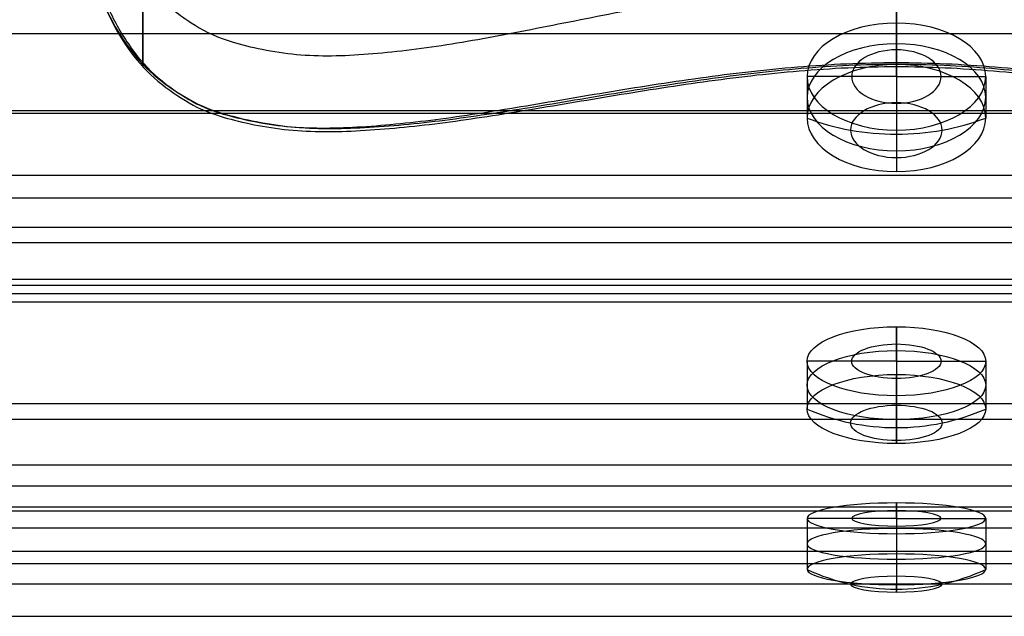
# Model space of a CAD drawing. Header units: millimetres. Extents: x -200 to 200, y -75 to 78.
# Tile 251 of 256: x 171.06 to 178.72, y -75.48 to -70.84. Entities that reach past the tile are written whole.
import ezdxf

# ---------------------------------------------------------------- set-up
doc = ezdxf.new("R2010")
doc.units = ezdxf.units.MM
doc.header["$MEASUREMENT"] = 0
doc.layers.add('DEFAULT', color=8, linetype='Continuous')
doc.layers.add('LAYER 01', color=21, linetype='Continuous')

msp = doc.modelspace()

# ---------------------------------------------------------------- linework, layer by layer
at = {"layer": 'DEFAULT'}
for p, q in [((177.8849, -71.2827, 61.4224), (177.8849, -70.8664, 61.9794)), ((177.8849, -70.8664, 61.9794), (177.8849, -71.189, 62.2205)), ((177.8849, -71.2827, 61.4224), (177.1895, -71.2827, 61.4224)), ((177.1895, -71.2827, 61.4224), (177.1895, -71.6053, 61.6635)), ((177.8849, -71.2827, 61.4224), (178.5802, -71.2827, 61.4224)), ((177.8849, -71.2827, 61.4224), (177.8849, -71.6989, 60.8654)), ((178.5802, -71.2827, 61.4224), (178.5802, -71.6053, 61.6635)), ((177.8849, -71.6989, 60.8654), (177.8849, -72.0215, 61.1065)), ((177.8849, -73.4969, 43.9981), (177.8849, -73.2284, 43.3567)), ((177.8849, -73.2284, 43.3567), (177.8849, -73.5999, 43.2011)), ((177.8849, -73.4969, 43.9981), (177.1895, -73.4969, 43.9981)), ((177.1895, -73.4969, 43.9981), (177.1895, -73.8684, 43.8426)), ((177.8849, -73.4969, 43.9981), (177.8849, -73.7654, 44.6395)), ((177.8849, -73.4969, 43.9981), (178.5802, -73.4969, 43.9981)), ((178.5802, -73.4969, 43.9981), (178.5802, -73.8684, 43.8426)), ((177.8849, -73.7654, 44.6395), (177.8849, -74.1369, 44.484)), ((177.8849, -74.7188, 52.9657), (177.8849, -74.5992, 53.6507)), ((177.8849, -74.5992, 53.6507), (177.8849, -74.9959, 53.72)), ((177.8849, -74.7188, 52.9657), (177.1895, -74.7188, 52.9657)), ((177.1895, -74.7188, 52.9657), (177.1895, -75.1155, 53.035)), ((177.8849, -74.7188, 52.9657), (178.5802, -74.7188, 52.9657)), ((177.8849, -74.7188, 52.9657), (177.8849, -74.8383, 52.2807)), ((178.5802, -74.7188, 52.9657), (178.5802, -75.1155, 53.035)), ((177.8849, -74.8383, 52.2807), (177.8849, -75.2351, 52.35))]:
    msp.add_line(p, q, dxfattribs=at)
at = {"layer": 'DEFAULT', "extrusion": (0, 0.801043, -0.598607)}
for centre, radius in [((-177.8849, 6.5317, -93.8684), 0.6954), ((-177.8849, 6.5317, -94.0697), 0.6954), ((-177.8849, 6.5317, -93.8684), 0.3477), ((-177.8849, 6.5317, -94.2711), 0.6954), ((-177.8849, 6.5317, -94.3884), 0.3564)]:
    msp.add_circle(centre, radius, dxfattribs=at)
at = {"layer": 'DEFAULT', "extrusion": (0, 0.922424, 0.386179)}
for centre, radius in [((-177.8849, 68.9678, -50.8042), 0.6954), ((-177.8849, 68.9678, -50.8042), 0.3477), ((-177.8849, 68.9678, -51.0056), 0.6954), ((-177.8849, 68.9678, -51.2069), 0.6954), ((-177.8849, 68.9678, -51.3242), 0.3564)]:
    msp.add_circle(centre, radius, dxfattribs=at)
at = {"layer": 'DEFAULT', "extrusion": (0, 0.985108, -0.171936)}
for centre, radius in [((-177.8849, 39.3301, -82.7128), 0.6954), ((-177.8849, 39.3301, -82.7128), 0.3477), ((-177.8849, 39.3301, -82.9141), 0.6954), ((-177.8849, 39.3301, -83.1155), 0.6954), ((-177.8849, 39.3301, -83.2328), 0.3564)]:
    msp.add_circle(centre, radius, dxfattribs=at)
at = {"layer": 'DEFAULT', "extrusion": (1, 0, 0)}
for centre, start, end in [((-70.4352, 60.7891, 177.8849), 117.77344, 143.22982), ((-70.4352, 60.7891, 177.8849), 143.22982, 168.6862), ((-72.521, 44.4067, 177.8849), 202.71693, 228.17331), ((-72.521, 44.4067, 177.8849), 177.26055, 202.71693), ((-73.6765, 52.7838, 177.8849), 144.64322, 170.0996), ((-73.6765, 52.7838, 177.8849), 170.0996, 195.55598)]:
    msp.add_arc(centre, 1.6178, start, end, dxfattribs=at)
at = {"layer": 'DEFAULT', "extrusion": (-2.2767e-14, 0.598607, 0.801043)}
msp.add_arc((-177.8849, 92.8104, 6.5317), 1.6178, 64.54362, 90, dxfattribs=at)
at = {"layer": 'DEFAULT', "extrusion": (1.13835e-14, 0.598607, 0.801043)}
msp.add_arc((-177.8849, 92.8104, 6.5317), 1.6178, 90, 115.45638, dxfattribs=at)
at = {"layer": 'DEFAULT', "extrusion": (2.62169e-14, -0.386179, 0.922424)}
msp.add_arc((177.8849, -49.7462, 68.9678), 1.6178, 244.54362, 270, dxfattribs=at)
at = {"layer": 'DEFAULT', "extrusion": (-2.62169e-14, -0.386179, 0.922424)}
msp.add_arc((177.8849, -49.7462, 68.9678), 1.6178, 270, 295.45638, dxfattribs=at)
at = {"layer": 'DEFAULT', "extrusion": (-2.79985e-14, 0.171936, 0.985108)}
msp.add_arc((-177.8849, 81.6548, 39.3301), 1.6178, 64.54362, 90, dxfattribs=at)
at = {"layer": 'DEFAULT', "extrusion": (3.28852e-14, 0.171936, 0.985108)}
msp.add_arc((-177.8849, 81.6548, 39.3301), 1.6178, 90, 115.45638, dxfattribs=at)
at = {"layer": 'DEFAULT'}
for points, weights in [([(172.9466, -66.2746, 12.9439), (172.6605, -66.1821, 13.1106), (171.2488, -67.883, 13.9815), (171.8103, -72.5593, 13.1524), (177.8849, -69.1777, 13.7519), (183.9595, -72.5593, 13.1524), (184.5209, -67.883, 13.9815), (183.1093, -66.1821, 13.1106), (182.8232, -66.2746, 12.9439)], [0.959572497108, 0.959426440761, 0.959579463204, 0.962081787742, 0.960270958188, 0.962081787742, 0.959579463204, 0.959426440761, 0.959572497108]), ([(172.9466, -66.9961, 11.2848), (172.6622, -66.9544, 11.4406), (171.2496, -68.8563, 11.7375), (171.8098, -72.8843, 10.0291), (177.8849, -70.0079, 11.2491), (183.96, -72.8843, 10.0291), (184.5201, -68.8563, 11.7375), (183.1076, -66.9544, 11.4406), (182.8232, -66.9961, 11.2848)], [0.973327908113, 0.970579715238, 0.973458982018, 1.02054266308, 0.986470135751, 1.02054266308, 0.973458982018, 0.970579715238, 0.973327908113]), ([(172.9466, -67.0843, 10.8543), (172.6605, -67.0666, 11.002), (171.2488, -68.9749, 11.1555), (171.8103, -72.9271, 9.2258), (177.8849, -70.0687, 10.6214), (183.9595, -72.9271, 9.2258), (184.5209, -68.9749, 11.1555), (183.1093, -67.0666, 11.002), (182.8232, -67.0843, 10.8543)], [0.985022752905, 0.984897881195, 0.985028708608, 0.987168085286, 0.9856199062, 0.987168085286, 0.985028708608, 0.984897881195, 0.985022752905]), ([(172.9466, -67.137, 10.4239), (172.6588, -67.1416, 10.5632), (171.248, -69.0453, 10.5736), (171.8108, -72.9179, 8.3949), (177.8849, -70.0811, 9.9909), (183.9589, -72.9179, 8.3949), (184.5217, -69.0453, 10.5736), (183.111, -67.1416, 10.5632), (182.8232, -67.137, 10.4239)], [1, 1.00255651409, 0.999878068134, 0.956078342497, 0.987774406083, 0.956078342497, 0.999878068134, 1.00255651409, 1])]:
    msp.add_rational_spline(points, weights, degree=3, knots=[0, 0, 0, 0, 0.756847, 2.817538, 6.793249, 10.768959, 12.82965, 13.586497, 13.586497, 13.586497, 13.586497], dxfattribs=at)
at = {"layer": 'DEFAULT', "extrusion": (1, 4.43144e-14, 2.87547e-14)}
msp.add_rational_spline([(172.0207, -71.1855, 9.3695), (172.0207, -71.0437, 7.1741), (172.0207, -70.1757, 5.1629), (172.0207, -68.6979, 3.559)], [0.975188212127, 0.945720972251, 0.953991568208, 1], degree=3, dxfattribs=at)
at = {"layer": 'DEFAULT', "extrusion": (1, 4.90687e-14, 1.6116e-14)}
msp.add_rational_spline([(177.8849, -71.1855, 9.3695), (177.8849, -71.0437, 7.1741), (177.8849, -70.1757, 5.1629), (177.8849, -68.6979, 3.559)], [0.975188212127, 0.945720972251, 0.953991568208, 1], degree=3, dxfattribs=at)
at = {"layer": 'DEFAULT', "extrusion": (1, -1.3032e-14, 1.06995e-14)}
msp.add_rational_spline([(172.0207, -69.0528, 15.9941), (172.0207, -70.2929, 14.4837), (172.0207, -71.0157, 12.68), (172.0207, -71.1735, 10.7547)], [0.966860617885, 0.947986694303, 0.959033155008, 1], degree=3, dxfattribs=at)
at = {"layer": 'DEFAULT', "extrusion": (1, 7.73797e-14, -2.58958e-14)}
msp.add_rational_spline([(177.8849, -69.0528, 15.9941), (177.8849, -70.2929, 14.4837), (177.8849, -71.0157, 12.68), (177.8849, -71.1735, 10.7547)], [0.966860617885, 0.947986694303, 0.959033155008, 1], degree=3, dxfattribs=at)
at = {"layer": 'DEFAULT', "extrusion": (1, -3.28516e-15, -6.15266e-14)}
msp.add_rational_spline([(172.0207, -71.1735, 10.7547), (172.0207, -71.2112, 10.2956), (172.0207, -71.2155, 9.8331), (172.0207, -71.1855, 9.3695)], [1, 0.9899168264, 0.981646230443, 0.975188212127], degree=3, dxfattribs=at)
at = {"layer": 'DEFAULT', "extrusion": (1, 0, 0)}
msp.add_rational_spline([(177.8849, -71.1735, 10.7547), (177.8849, -71.2112, 10.2956), (177.8849, -71.2155, 9.8331), (177.8849, -71.1855, 9.3695)], [1, 0.9899168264, 0.981646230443, 0.975188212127], degree=3, dxfattribs=at)
at = {"layer": 'LAYER 01'}
for p, q in [((-200, -70.9471, 57.3404), (200, -70.9471, 57.3404)), ((-200, -71.5477, 55.5629), (200, -71.5477, 55.5629)), ((-200, -71.5683, 61.6359), (200, -71.5683, 61.6359)), ((-200, -72.0498, 41.2618), (200, -72.0498, 41.2618)), ((-200, -72.2259, 47.8949), (200, -72.2259, 47.8949)), ((-200, -72.4546, 41.425), (200, -72.4546, 41.425)), ((-200, -72.5745, 49.4761), (200, -72.5745, 49.4761)), ((-200, -72.8594, 41.5882), (200, -72.8594, 41.5882)), ((-200, -72.9053, 58.7864), (200, -72.9053, 58.7864)), ((-200, -72.9702, 59.218), (200, -72.9702, 59.218)), ((-200, -73.0351, 59.6496), (200, -73.0351, 59.6496)), ((-200, -73.8259, 43.8604), (200, -73.8259, 43.8604)), ((-200, -73.948, 55.9678), (200, -73.948, 55.9678)), ((-200, -74.3037, 55.7148), (200, -74.3037, 55.7148)), ((-200, -74.4659, 46.9422), (200, -74.4659, 46.9422)), ((-200, -74.6291, 46.5373), (200, -74.6291, 46.5373)), ((-200, -74.6594, 55.4618), (200, -74.6594, 55.4618)), ((-200, -74.7923, 46.1325), (200, -74.7923, 46.1325)), ((-200, -74.9748, 49.881), (200, -74.9748, 49.881)), ((-200, -75.0701, 53.0271), (200, -75.0701, 53.0271)), ((-200, -75.2278, 50.2366), (200, -75.2278, 50.2366)), ((-200, -75.4808, 50.5923), (200, -75.4808, 50.5923))]:
    msp.add_line(p, q, dxfattribs=at)

doc.saveas('drawing.dxf')
